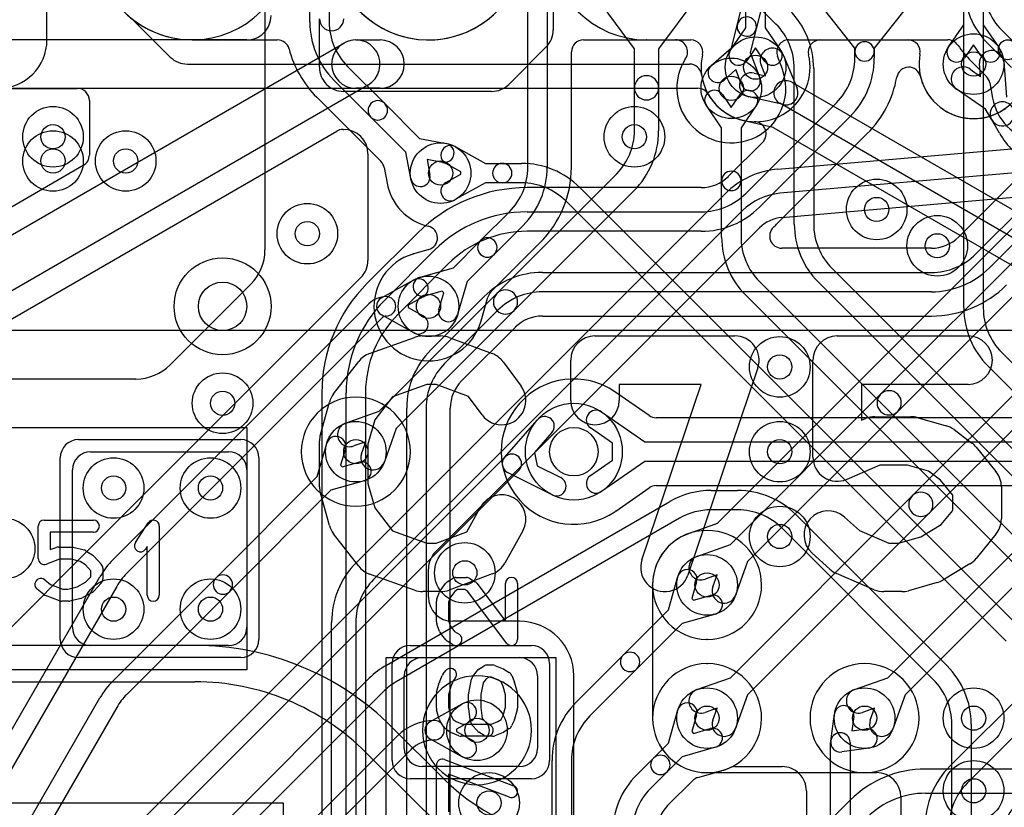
# Model space of a CAD drawing. Extents: x -0.9 to 20.9, y 0 to 28.
# Tile 13 of 44: x 3.4 to 7.4, y 12.5 to 15.8. Entities that reach past the tile are written whole.
import ezdxf

# ---------------------------------------------------------------- set-up
doc = ezdxf.new("R2010")
doc.units = 0
for name, color, linetype in [('1-2-via', 1, 'CONTINUOUS'), ('1-3-via', 1, 'CONTINUOUS'), ('2-3-via', 1, 'CONTINUOUS'), ('3-4-bvh', 1, 'CONTINUOUS'), ('4-5-via', 1, 'CONTINUOUS'), ('4-6-via', 1, 'CONTINUOUS'), ('5-6-via', 1, 'CONTINUOUS'), ('L1', 3, 'CONTINUOUS'), ('L2', 3, 'CONTINUOUS'), ('L3', 3, 'CONTINUOUS'), ('L4', 3, 'CONTINUOUS'), ('L5', 7, 'CONTINUOUS'), ('L6', 7, 'CONTINUOUS'), ('MetalMask-A', 176, 'CONTINUOUS'), ('PartsArea-A', 111, 'CONTINUOUS'), ('PartsArea-B', 111, 'CONTINUOUS'), ('PartsSilk-A', 221, 'CONTINUOUS'), ('Resist-A', 2, 'CONTINUOUS'), ('Silk-A', 140, 'CONTINUOUS')]:
    doc.layers.add(name, color=color, linetype=linetype)

msp = doc.modelspace()

# ---------------------------------------------------------------- linework, layer by layer
at = {"layer": '1-2-via'}
for centre in [(7.15, 14.85), (3.75, 13.85), (4.15, 13.85), (5.2, 13.5), (3.75, 13.35), (4.15, 13.35)]:
    msp.add_circle(centre, 0.05, dxfattribs=at)
at = {"layer": '1-3-via'}
for centre in [(4.75, 14), (6.2, 13.45), (6.2, 12.9), (6.85, 12.9), (5.25, 12.85)]:
    msp.add_circle(centre, 0.05, dxfattribs=at)
at = {"layer": '2-3-via'}
for centre in [(6.3, 15.5), (3.5, 15.3), (5.1, 15.15), (4.55, 14.9), (5.05, 14.6)]:
    msp.add_circle(centre, 0.05, dxfattribs=at)
at = {"layer": '3-4-bvh'}
for centre in [(4.2, 14.6), (5.65, 14)]:
    msp.add_circle(centre, 0.1, dxfattribs=at)
at = {"layer": '4-5-via'}
for centre in [(3.5, 15.2), (6.9, 15), (6.5, 14.35), (4.2, 14.2), (6.5, 13.65), (7.3, 12.9), (5.3, 12.55)]:
    msp.add_circle(centre, 0.05, dxfattribs=at)
at = {"layer": '4-6-via'}
for centre in [(7.3, 15.6), (6.4, 15.58717)]:
    msp.add_circle(centre, 0.05, dxfattribs=at)
at = {"layer": '5-6-via'}
for centre in [(5.9, 15.3), (3.8, 15.2), (6.5, 14), (5.25, 12.85), (7.3, 12.6)]:
    msp.add_circle(centre, 0.05, dxfattribs=at)
at = {"layer": 'L1'}
for p, q in [((3.475, 15.7), (3.475, 15.95003)), ((4.375, 15.95003), (4.375, 14.83284)), ((5.9, 15.66351), (5.70894, 15.92142)), ((6.19106, 15.92142), (6, 15.66351)), ((5.9, 15.50213), (5.9, 15.66351)), ((6, 15.66351), (6, 15.50213)), ((5.9, 15.32426), (5.9, 15.50213)), ((6, 15.50213), (6, 15.32426)), ((6.49167, 15.16623), (8.65177, 15.3552)), ((8.66049, 15.25558), (6.50039, 15.06661)), ((5.33257, 14.65329), (5.82678, 15.14748)), ((4.75251, 13.54288), (6.27469, 15.06504)), ((5.89749, 15.07677), (5.40329, 14.58257)), ((6.50912, 14.96695), (7.46648, 15.0507)), ((6.3454, 14.99433), (4.82322, 13.47217)), ((5.07929, 13.58676), (6.4156, 14.92307)), ((7.47345, 14.93565), (6.24952, 13.7117)), ((6.91628, 14.237), (7.54419, 14.86491)), ((7.6149, 14.7942), (6.987, 14.16628)), ((4.31642, 14.69142), (3.98358, 14.35858)), ((4.84634, 14.16706), (5.33257, 14.65329)), ((5.40329, 14.58257), (4.91706, 14.09634)), ((7.04714, 13.81786), (7.80591, 14.57663)), ((7.87662, 14.50592), (7.11786, 13.74714)), ((3.84216, 14.3), (3.225, 14.3)), ((6.29634, 13.61706), (6.91628, 14.237)), ((4.70803, 14.11775), (4.84634, 14.16706)), ((6.987, 14.16628), (6.36706, 13.54634)), ((4.91706, 14.09634), (4.86775, 13.95803)), ((4.79124, 14.04124), (4.74161, 14.02355)), ((4.77355, 13.99161), (4.79124, 14.04124)), ((3.655, 14), (4.225, 14)), ((7.20251, 12.70222), (8.51674, 14.01645)), ((8.58745, 13.94574), (7.27322, 12.63151)), ((3.58, 13.275), (3.58, 13.925)), ((4.3, 13.925), (4.3, 13.275)), ((6.29634, 13.06706), (7.04714, 13.81786)), ((7.11786, 13.74714), (6.36706, 12.99634)), ((6.23097, 13.69996), (6.12629, 13.66264)), ((6.94634, 13.06706), (7.55779, 13.67851)), ((6.15803, 13.56775), (6.29634, 13.61706)), ((7.62851, 13.60779), (7.01706, 12.99634)), ((6.36706, 13.54634), (6.31775, 13.40803)), ((5.05, 13.40004), (5.05, 13.51605)), ((6.24124, 13.49124), (6.19161, 13.47355)), ((6.22355, 13.44161), (6.24124, 13.49124)), ((5.97497, 13.44826), (5.97497, 12.9)), ((4.65, 11.87611), (4.65, 13.29539)), ((4.75, 13.29539), (4.75, 11.87611)), ((5.425, 13.30004), (5.15, 13.30004)), ((4.225, 13.2), (3.655, 13.2)), ((5.025, 13.15), (5.425, 13.15)), ((4.95, 12.775), (4.95, 13.075)), ((5.5, 13.075), (5.5, 12.775)), ((5.65004, 12.775), (5.65004, 13.075)), ((6.15803, 13.01775), (6.29634, 13.06706)), ((6.80803, 13.01775), (6.94634, 13.06706)), ((6.36706, 12.99634), (6.31775, 12.85803)), ((7.01706, 12.99634), (6.96775, 12.85803)), ((6.24124, 12.94124), (6.19161, 12.92355)), ((6.22355, 12.89161), (6.24124, 12.94124)), ((6.89124, 12.94124), (6.84161, 12.92355)), ((6.87355, 12.89161), (6.89124, 12.94124)), ((5.65, 12.22969), (5.65, 12.77031)), ((5.425, 12.7), (5.025, 12.7)), ((6.20001, 12.67496), (6.89996, 12.67496)), ((6.99996, 12.57496), (6.99996, 8.27426))]:
    msp.add_line(p, q, dxfattribs=at)
for centre in [(7.15, 14.85), (4.75, 14), (3.75, 13.85), (4.15, 13.85), (5.2, 13.5), (6.2, 13.45), (3.75, 13.35), (4.15, 13.35), (6.2, 12.9), (6.85, 12.9), (5.25, 12.85)]:
    msp.add_circle(centre, 0.125, dxfattribs=at)
for centre, radius, start, end in [((3.275, 15.7), 0.2, -90, 0), ((5.95, 15.50213), 0.05, 0, 180), ((5.95, 15.50213), 0.05, 180, 0), ((5.65, 15.32426), 0.25, -45, 0), ((5.65, 15.32426), 0.35, -45, 0), ((6.52218, 14.81756), 0.35, 95.00087, 135.00116), ((6.52218, 14.81756), 0.25, 95.0006, 135.00162), ((6.52217, 14.81756), 0.14996, 94.99241, 134.9946), ((6.45093, 14.88774), 0.04997, 134.12433, 135), ((4.175, 14.83284), 0.2, -45, 0), ((5.36793, 14.61793), 0.05, 135, -45), ((5.36793, 14.61793), 0.05, -45, 135), ((3.84216, 14.5), 0.2, -90, -45), ((6.95164, 14.20164), 0.05, 135, -45), ((6.95164, 14.20164), 0.05, -45, 135), ((4.72482, 14.07065), 0.05, 109.61991, -70.37884), ((3.655, 13.925), 0.075, 90, 180), ((4.225, 13.925), 0.075, 0, 90), ((4.82065, 13.97482), 0.05, 160.38009, -19.62116), ((7.0825, 13.7825), 0.05, -45, 135), ((7.0825, 13.7825), 0.05, 135, -45), ((6.21419, 13.74703), 0.04997, -70.37934, -45), ((6.19998, 13.45001), 0.22504, 109.2063, -179.99491), ((6.10951, 13.70971), 0.04997, -70.79274, -70.37934), ((5.15, 13.51605), 0.1, 135, 180), ((5, 13.29539), 0.35, 135, 180), ((6.17482, 13.52065), 0.05, 109.61991, -70.37884), ((5, 13.29539), 0.25, 135, 180), ((5.925, 13.44826), 0.04997, 0, 1.98402), ((6.27065, 13.42482), 0.05, 160.38009, -19.62116), ((5.15, 13.40004), 0.1, 180, -90), ((5.425, 13.075), 0.22504, 0, 90), ((3.655, 13.275), 0.075, 180, -90), ((4.225, 13.275), 0.075, -90, 0), ((5.025, 13.075), 0.075, 90, 180), ((5.425, 13.075), 0.075, 0, 90), ((6.17482, 12.97065), 0.05, 109.61991, -70.37884), ((6.82482, 12.97065), 0.05, 109.61991, -70.37884), ((6.20001, 12.9), 0.22504, 180, -90), ((6.27065, 12.87482), 0.05, 160.38009, -19.62116), ((6.92065, 12.87482), 0.05, 160.38009, -19.62116), ((5.025, 12.775), 0.075, 180, -90), ((5.425, 12.775), 0.075, -90, 0), ((5.69997, 12.77031), 0.04997, 179.02529, 180), ((5.425, 12.775), 0.22504, -0.97771, 0), ((7.45, 12.45473), 0.35, 135, 180), ((6.89996, 12.57496), 0.1, 0, 90), ((7.45, 12.45473), 0.25, 135, 180), ((7.75, 12.33041), 0.35, 135, 180)]:
    msp.add_arc(centre, radius, start, end, dxfattribs=at)
at = {"layer": 'L2'}
for p, q in [((4.56, 15.77426), (4.56, 17.87575)), ((4.64, 17.87575), (4.64, 15.77426)), ((5.46, 15.17426), (5.46, 16.85713)), ((5.54, 16.85713), (5.54, 15.17426)), ((6.3249, 15.76454), (6.35224, 15.87387)), ((6.42985, 15.85447), (6.40252, 15.74514)), ((6.30058, 15.66727), (6.3249, 15.76454)), ((6.40252, 15.74514), (6.3782, 15.64787)), ((7.41615, 15.74041), (7.46918, 15.68738)), ((4.075, 15.69996), (4.2, 15.69996)), ((4.202, 15.7), (4.426, 15.7)), ((5.69001, 15.7), (6.06952, 15.7)), ((6.53754, 15.7), (7.19391, 15.7)), ((5.64004, 15.17426), (5.64004, 15.65003)), ((6.21726, 15.5937), (6.30058, 15.66727)), ((6.3782, 15.64787), (6.4171, 15.54374)), ((7.41262, 15.63082), (7.35958, 15.68384)), ((6.51082, 15.57875), (6.49073, 15.63255)), ((7.28884, 15.6131), (7.35316, 15.54878)), ((7.45686, 15.58658), (7.41262, 15.63082)), ((4.71615, 15.59041), (4.86918, 15.43738)), ((6.31926, 15.57704), (6.27022, 15.53374)), ((6.34216, 15.51574), (6.31926, 15.57704)), ((4.81262, 15.38082), (4.65958, 15.53384)), ((7.36697, 15.52254), (7.37872, 15.45905)), ((4.58884, 15.4631), (4.85316, 15.19878)), ((4.86918, 15.43738), (5.01342, 15.29314)), ((4.95686, 15.23658), (4.81262, 15.38082)), ((5.01342, 15.29314), (5.12274, 15.27291)), ((4.97709, 15.12726), (4.95686, 15.23658)), ((5.10818, 15.19425), (5.04384, 15.20616)), ((5.04384, 15.20616), (5.05575, 15.14182)), ((4.86697, 15.17254), (4.87872, 15.10905)), ((5.26465, 14.87121), (5.38385, 14.99041)), ((5.44042, 14.93384), (5.32121, 14.81465)), ((5.1528, 14.75936), (5.26465, 14.87121)), ((5.30759, 14.65953), (5.51116, 14.8631)), ((5.05075, 14.83425), (4.99013, 14.81693)), ((5.32121, 14.81465), (5.20936, 14.7028)), ((5.01567, 14.72019), (5.1528, 14.75936)), ((5.20936, 14.7028), (5.17019, 14.56567)), ((5.10579, 14.66273), (5.03765, 14.64327)), ((5.09327, 14.58765), (5.11273, 14.65579)), ((5.11273, 14.65579), (5.10579, 14.66273)), ((5.26692, 14.54011), (5.29487, 14.63793))]:
    msp.add_line(p, q, dxfattribs=at)
for centre in [(6.3, 15.5), (3.5, 15.3), (5.1, 15.15), (4.55, 14.9), (7.15, 14.85), (5.05, 14.6), (4.75, 14), (3.75, 13.85), (4.15, 13.85), (3.3, 13.6), (5.2, 13.5), (6.2, 13.45), (3.75, 13.35), (4.15, 13.35), (6.2, 12.9), (6.85, 12.9), (5.25, 12.85)]:
    msp.add_circle(centre, 0.125, dxfattribs=at)
for centre, radius, start, end in [((4.075, 16.1), 0.40004, 86.60503, -90), ((7.6, 15.92426), 0.34, 180, -135), ((7.6, 15.92426), 0.26, 180, -135), ((4.9, 15.77426), 0.34, 180, -135), ((4.9, 15.77426), 0.26, 180, -135), ((6.36371, 15.75484), 0.04, -14.03277, 165.96376), ((6.36371, 15.75484), 0.04, 165.96723, -14.03501), ((4.202, 15.65003), 0.04997, 90, 92.29382), ((4.426, 15.65003), 0.04997, 14.68696, 90), ((5.69001, 15.65003), 0.04997, 90, 180), ((6.06952, 15.65003), 0.04997, -33.0604, 90), ((6.53754, 15.65003), 0.04997, 90, -159.52314), ((7.19391, 15.65003), 0.04997, 34.03669, 90), ((7.4409, 15.6591), 0.04, 45, -135), ((4.9, 15.77425), 0.44004, -165.31509, -135.00092), ((7.6, 15.92427), 0.44005, -145.96867, -134.99908), ((7.4409, 15.6591), 0.04, -135, 45), ((6.3, 15.5), 0.22504, 146.93771, 20.12276), ((7.6, 15.5), 0.22504, -169.51548, 33.06229), ((6.24374, 15.56372), 0.04, 131.45273, -48.55589), ((6.3792, 15.5309), 0.14005, 19.59163, 19.97856), ((6.55822, 15.59461), 0.04997, -160.41559, -159.87877), ((6.37963, 15.52974), 0.04, -159.51269, 20.48334), ((7.31783, 15.51345), 0.04997, 10.4802, 45), ((4.8409, 15.4091), 0.04, 45, -135), ((4.8409, 15.4091), 0.04, -135, 45), ((5.11546, 15.23358), 0.04, -100.48678, 79.51561), ((4.81783, 15.16345), 0.04997, 10.4802, 45), ((5.2, 15.17426), 0.26, -45, 0), ((5.2, 15.17426), 0.34, -45, 0), ((5.19999, 15.17426), 0.44005, -44.99908, 0), ((5.01642, 15.13454), 0.04, -169.51322, 10.48439), ((5.1, 15.15), 0.22504, -169.51548, -103.23964), ((5.03702, 14.8823), 0.04997, -74.05303, 76.76473), ((5.29293, 14.84293), 0.04, -45, 135), ((5.29293, 14.84293), 0.04, 135, -45), ((5.05, 14.6), 0.22504, 106.62072, -16.42733), ((4.97224, 14.86378), 0.04997, -74.45625, -73.36006), ((5.02666, 14.68172), 0.14005, 105.94764, 106.64282), ((5.05, 14.6), 0.22504, 105.52397, 105.9447), ((4.9764, 14.86498), 0.04997, -74.48141, -74.05303), ((5.02666, 14.68173), 0.04, 105.94736, -74.05924), ((5.34292, 14.6242), 0.04997, 135, 164.05303), ((5.13173, 14.57666), 0.04, 164.05264, -15.94077), ((5.31378, 14.52223), 0.04997, 163.3348, 163.57422), ((5.13173, 14.57671), 0.14006, -16.65849, -16.14206), ((5.31443, 14.52445), 0.04997, 163.47976, 164.53972), ((5.04998, 14.60001), 0.22506, -15.81846, -15.5282), ((5.31497, 14.52638), 0.04997, 164.05303, 164.47037), ((4.75, 14), 0.22504, 90, -90), ((4.75, 14), 0.22504, -90, 90), ((6.2, 13.45), 0.22504, -89.51115, -90.48885), ((6.19765, 13.175), 0.04997, 87.30423, 89.50697), ((6.20235, 13.175), 0.04997, 90.49303, 92.69577), ((6.2, 12.9), 0.22504, 90.48885, 89.51115), ((6.19765, 13.175), 0.04997, -89.50697, -87.30423), ((6.20235, 13.175), 0.04997, -92.69577, -90.49303), ((6.85, 12.9), 0.22504, 90, -90), ((6.85, 12.9), 0.22504, -90, 90), ((5.25, 12.85), 0.22504, 90, -90), ((5.25, 12.85), 0.22504, -90, 90)]:
    msp.add_arc(centre, radius, start, end, dxfattribs=at)
at = {"layer": 'L3'}
for p, q in [((7.26, 14.59328), (7.26, 16.37575)), ((7.34, 16.37575), (7.34, 14.59328)), ((5.56498, 15.9847), (5.56498, 15.74142)), ((6.48385, 15.76539), (6.42752, 15.82172)), ((4.59977, 15.58717), (4.59977, 15.78625)), ((4.3, 15.7), (3.09607, 15.7)), ((4.75, 15.7), (4.85, 15.7)), ((1.95, 14.09889), (4.7, 15.6866)), ((5.53569, 15.67071), (5.38145, 15.51647)), ((6.56, 14.93972), (6.56, 15.58154)), ((6.64, 15.58154), (6.64, 14.93972)), ((4.8, 15.5134), (2.05, 13.92568)), ((3.09607, 15.49996), (3.60003, 15.49996)), ((5.31074, 15.48718), (4.69977, 15.48717)), ((4.85, 15.5), (4.75, 15.5)), ((3.65, 15.44999), (3.65, 15.22475)), ((6.26293, 15.4745), (6.3, 15.4206)), ((6.3, 15.4206), (6.33707, 15.4745)), ((6.26, 15.33757), (6.19701, 15.42916)), ((6.40299, 15.42916), (6.34, 15.33757)), ((2.10003, 13.83905), (4.67101, 15.32344)), ((4.696, 15.33013), (4.7, 15.33013)), ((6.26, 15.11805), (6.26, 15.33757)), ((6.34, 15.33757), (6.34, 15.11805)), ((5.16073, 15.25925), (5.28535, 15.19)), ((4.8, 15.23013), (4.8, 14.78948)), ((3.62501, 15.18147), (1.90036, 14.18575)), ((5.1838, 15.15492), (5.12187, 15.18933)), ((5.28535, 15.19), (5.35449, 15.19)), ((5.35449, 15.19), (5.434, 15.19)), ((5.12187, 15.11067), (5.1838, 15.14508)), ((5.1838, 15.14508), (5.1838, 15.15492)), ((5.28535, 15.11), (5.16073, 15.04075)), ((5.35449, 15.11), (5.28535, 15.11)), ((5.434, 15.11), (5.35449, 15.11)), ((5.67442, 15.09042), (7.49048, 13.27434)), ((6.26, 14.88611), (6.26, 15.11805)), ((6.34, 15.11805), (6.34, 14.88611)), ((7.43392, 13.21778), (5.61785, 15.03385)), ((6.71615, 14.75587), (7.99042, 13.48162)), ((4.77071, 14.71877), (3.6771, 13.62516)), ((4.85558, 14.63496), (4.98927, 14.70925)), ((6.41614, 14.70228), (7.74042, 13.37802)), ((7.93385, 13.42505), (6.65958, 14.6993)), ((5.02813, 14.63933), (4.9662, 14.60492)), ((7.68385, 13.32145), (6.35957, 14.64571)), ((3.74784, 13.55442), (4.80404, 14.6106)), ((4.9662, 14.60492), (4.9662, 14.59508)), ((4.9662, 14.59508), (5.02813, 14.56067)), ((4.86061, 14.55403), (3.80441, 13.49785)), ((4.98927, 14.49075), (4.85558, 14.56504)), ((7.41615, 14.40943), (8.24049, 13.58511)), ((8.18392, 13.52854), (7.35958, 14.35286)), ((5.36394, 13.97629), (5.49926, 14.13145)), ((5.55956, 14.07887), (5.48767, 13.99644)), ((4.59064, 13.8972), (4.62981, 14.03433)), ((4.70673, 14.01235), (4.68727, 13.94421)), ((5.48767, 13.99644), (5.49833, 13.94216)), ((3.48283, 12.09533), (5.3658, 13.97828)), ((4.68727, 13.94421), (4.69421, 13.93727)), ((4.69421, 13.93727), (4.76235, 13.95673)), ((5.49833, 13.94216), (5.59589, 13.89289)), ((5.42236, 13.92172), (3.5394, 12.03876)), ((5.55983, 13.82149), (5.37606, 13.9143)), ((4.17294, 13.4795), (4.59064, 13.8972)), ((4.78433, 13.87981), (4.6472, 13.84064)), ((4.6472, 13.84064), (4.2295, 13.42294)), ((6.21657, 13.84), (6.32574, 13.84)), ((4.87615, 13.11871), (6.04657, 13.79445)), ((6.32574, 13.76), (6.21657, 13.76)), ((6.56616, 13.74042), (7.19042, 13.11616)), ((6.08657, 13.72517), (4.91615, 13.04943)), ((7.13385, 13.05959), (6.50959, 13.68385)), ((3.67534, 13.62339), (3.2313, 13.17935)), ((1.80555, 10.2134), (3.69381, 13.484)), ((3.74789, 13.05447), (4.17294, 13.4795)), ((6.04064, 13.3472), (6.07981, 13.48433)), ((6.15673, 13.46235), (6.13727, 13.39421)), ((3.76309, 13.444), (1.87483, 10.1734)), ((4.2295, 13.42294), (3.80446, 12.9979)), ((6.13727, 13.39421), (6.14421, 13.38727)), ((6.14421, 13.38727), (6.21235, 13.40673)), ((5.85378, 13.16034), (6.04064, 13.3472)), ((6.0972, 13.29064), (5.91034, 13.10378)), ((6.23433, 13.32981), (6.0972, 13.29064)), ((5.65958, 12.96616), (5.85378, 13.16034)), ((5.91034, 13.10378), (5.71615, 12.90959)), ((3.85958, 12.11853), (4.80573, 13.06468)), ((4.8623, 13.00811), (3.91615, 12.06196)), ((2.15555, 10.31961), (3.69386, 12.98405)), ((3.76314, 12.94405), (2.22483, 10.27961)), ((5.05558, 12.88496), (5.18927, 12.95925)), ((6.04064, 12.7972), (6.07981, 12.93433)), ((5.22813, 12.88933), (5.1662, 12.85492)), ((6.15673, 12.91235), (6.13727, 12.84421)), ((6.71039, 12.80561), (6.72623, 12.91751)), ((6.80545, 12.90629), (6.79707, 12.84707)), ((5.1662, 12.85492), (5.1662, 12.84508)), ((5.1662, 12.84508), (5.22813, 12.81067)), ((6.13727, 12.84421), (6.14421, 12.83727)), ((6.14421, 12.83727), (6.21235, 12.85673)), ((6.79707, 12.84707), (6.85629, 12.85545)), ((7.21, 12.35), (7.21, 12.87574)), ((7.29, 12.87574), (7.29, 12.35)), ((4.20958, 12.11493), (4.92077, 12.82612)), ((5.18927, 12.74075), (5.05558, 12.81504)), ((4.97734, 12.76955), (4.26615, 12.05836)), ((5.97878, 12.73534), (6.04064, 12.7972)), ((6.23433, 12.77981), (6.0972, 12.74064)), ((6.71, 11.31269), (6.71, 12.8)), ((6.86751, 12.77623), (6.75561, 12.76039)), ((6.79, 12.8), (6.79, 11.31269)), ((5.56, 11.21536), (5.56, 12.72574)), ((5.64, 12.72574), (5.64, 11.21536)), ((5.90958, 12.66616), (5.97878, 12.73534)), ((6.0972, 12.74064), (6.03534, 12.67878)), ((6.16205, 12.65513), (6.26, 12.68311)), ((6.31463, 12.69999), (6.50996, 12.7)), ((6.03534, 12.67878), (5.96615, 12.60959)), ((6.03689, 12.53885), (6.14045, 12.64241)), ((6.60996, 12.6), (6.60996, 11.754))]:
    msp.add_line(p, q, dxfattribs=at)
for centre, radius in [((6.3, 15.5), 0.125), ((3.5, 15.3), 0.125), ((5.1, 15.15), 0.125), ((4.55, 14.9), 0.125), ((4.2, 14.6), 0.2), ((5.05, 14.6), 0.125), ((5.65, 14), 0.2), ((4.75, 14), 0.125), ((3.3, 13.6), 0.125), ((6.2, 13.45), 0.125), ((6.2, 12.9), 0.125), ((6.85, 12.9), 0.125), ((5.25, 12.85), 0.125)]:
    msp.add_circle(centre, radius, dxfattribs=at)
for centre, radius, start, end in [((5.05, 16.1), 0.40004, -152.72843, -0.38385), ((6.3, 15.58154), 0.34, 0, 45), ((4.3, 15.8), 0.1, -90, 0.00025), ((4.65, 15.78717), 0.05, 180, 0), ((5.46498, 15.74142), 0.1, -45, 0), ((6.3, 15.58154), 0.26, 0, 45), ((4.75, 15.6), 0.1, 90, -90), ((4.75, 15.6), 0.1, -59.99927, 119.99995), ((4.85, 15.6), 0.1, -90, 90), ((4.69977, 15.58717), 0.1, 180, -89.99924), ((3.60003, 15.44999), 0.04997, 0, 90), ((5.31074, 15.58718), 0.1, -90, -45), ((6.22997, 15.45183), 0.04, 34.52032, -145.48312), ((6.37003, 15.45183), 0.04, -34.52032, 145.48312), ((4.696, 15.28016), 0.04998, 90, 120.00226), ((4.7, 15.23013), 0.1, 0, 90), ((5.1413, 15.22429), 0.04, 60.93566, -119.06043), ((3.60003, 15.22475), 0.04997, -60.00767, 0), ((5.35449, 15.15), 0.04, 90, -90), ((5.35449, 15.15), 0.04, -90, 90), ((5.434, 14.85), 0.34, 45, 90), ((6.3, 15.11805), 0.04, 0, 180), ((5.1413, 15.07571), 0.04, 119.06434, -60.93957), ((5.434, 14.85), 0.26, 45, 90), ((6.3, 15.11805), 0.04, 180, 0), ((6.9, 14.93972), 0.34, 180, -135), ((6.9, 14.93972), 0.26, 180, -135), ((6.59997, 14.88611), 0.33997, 180, -135), ((6.59997, 14.88611), 0.25997, 180, -135), ((4.7, 14.78948), 0.1, -45, 0), ((5.0087, 14.67429), 0.04, -60.93566, 119.06043), ((4.87501, 14.53963), 0.10037, 90, 135), ((4.87501, 14.6), 0.04, 119.06434, -119.06434), ((4.87501, 14.6), 0.04, -90, 90), ((7.6, 14.59328), 0.34, 180, -135), ((7.6, 14.59328), 0.26, 180, -135), ((4.87501, 14.53963), 0.02037, 90, 135), ((5.0087, 14.52571), 0.04, -119.06434, 60.93957), ((5.52941, 14.10516), 0.04, -41.08756, 138.90728), ((4.66827, 14.02334), 0.04, -15.94736, 164.05924), ((5.39408, 13.95), 0.04, -45, 135), ((4.77334, 13.91827), 0.04, -74.05264, 105.94076), ((5.39409, 13.95), 0.04, 138.91243, -116.79569), ((5.57786, 13.85719), 0.04, -116.79569, 63.2047), ((6.21657, 13.5), 0.34, 90, 119.99989), ((6.32574, 13.5), 0.34, 45, 90), ((6.21657, 13.5), 0.26, 90, 119.99963), ((6.32574, 13.5), 0.26, 45, 90), ((3.64001, 13.65872), 0.04997, -45, -44.12433), ((3.98829, 13.31401), 0.44006, 135.09022, 135.22924), ((3.64177, 13.66049), 0.04997, -45.76217, -45), ((3.98826, 13.314), 0.34, 135, 150.00011), ((3.98826, 13.314), 0.26, 135, 150.00037), ((6.11827, 13.47334), 0.04, -15.94736, 164.05924), ((4.20122, 13.45122), 0.04, 135, -45), ((4.20122, 13.45122), 0.04, -45, 135), ((6.22334, 13.36827), 0.04, -74.05264, 105.94076), ((5.88206, 13.13206), 0.04, -45, 135), ((5.88206, 13.13206), 0.04, 135, -45), ((5.04615, 12.82426), 0.34, 119.99989, 135), ((6.95, 12.87574), 0.34, 0, 45), ((3.98831, 12.81405), 0.34, 135, 150.00011), ((5.04615, 12.82426), 0.26, 119.99977, 135), ((6.95, 12.87574), 0.26, 0, 45), ((3.98831, 12.81405), 0.26, 135, 150.00037), ((5.9, 12.72574), 0.34, 135, 180), ((5.2087, 12.92429), 0.04, -60.93566, 119.06043), ((6.11827, 12.92334), 0.04, -15.94736, 164.05924), ((6.76584, 12.9119), 0.04, -8.06124, 171.94303), ((5.075, 12.67189), 0.21811, 89.99737, 135), ((5.07501, 12.85), 0.04, 119.06434, -119.06434), ((5.07501, 12.85), 0.04, -90, 89.99678), ((5.9, 12.72574), 0.26, 135, 180), ((6.22334, 12.81827), 0.04, -74.05264, 105.94076), ((6.8619, 12.81584), 0.04, -81.93876, 98.05697), ((5.075, 12.67189), 0.13811, 89.99585, 135), ((5.2087, 12.77571), 0.04, -119.06434, 60.93957), ((6.75, 12.8), 0.04001, 171.93876, -81.93876), ((6.75, 12.8), 0.04, 0, 180), ((6.00706, 12.70706), 0.04, 135, -45), ((6.00706, 12.70706), 0.04, -45, 135), ((6.27373, 12.63506), 0.04997, 105.5548, 105.94697), ((6.2, 12.9), 0.22504, -74.44945, -65.36641), ((6.31463, 12.65002), 0.04997, 90, 114.63659), ((6.50996, 12.6), 0.1, 0, 90.00194), ((6.15, 12.42574), 0.34, 135, 180), ((6.17578, 12.60708), 0.04997, 105.94697, 135), ((6.15, 12.42574), 0.26, 135, 180), ((6.15, 12.42575), 0.15996, 135.00253, -179.99642)]:
    msp.add_arc(centre, radius, start, end, dxfattribs=at)
at = {"layer": 'L4'}
for p, q in [((6.36, 15.7496), (6.36, 16.07905)), ((6.44, 16.07905), (6.44, 15.7496)), ((7.26, 15.76243), (7.26, 16.06077)), ((7.34, 16.06077), (7.34, 15.76243)), ((6.81, 15.66615), (6.6144, 15.91428)), ((7.0856, 15.91428), (6.89, 15.66615)), ((3.82991, 15.78334), (3.984, 15.62925)), ((6.29701, 15.65801), (6.36, 15.7496)), ((6.44, 15.7496), (6.50299, 15.65801)), ((7.19701, 15.67084), (7.26, 15.76243)), ((7.34, 15.76243), (7.40299, 15.67084)), ((6.4, 15.66657), (6.36293, 15.61267)), ((6.43707, 15.61267), (6.4, 15.66657)), ((6.81, 15.65213), (6.81, 15.66615)), ((6.81, 15.62426), (6.81, 15.65213)), ((6.89, 15.66615), (6.89, 15.65213)), ((6.89, 15.65213), (6.89, 15.62426)), ((7.3, 15.6794), (7.26293, 15.6255)), ((7.33707, 15.6255), (7.3, 15.6794)), ((4.05471, 15.59996), (6.12751, 15.59996)), ((7.30959, 14.81615), (8.08385, 15.59041)), ((8.14042, 15.53384), (7.36616, 14.75958)), ((7.8666, 15.51466), (7.23884, 14.8869)), ((6.35959, 15.06615), (6.73385, 15.44041)), ((6.79042, 15.38384), (6.41616, 15.00958)), ((6.4869, 14.93884), (6.86116, 15.3131)), ((6.42885, 15.27691), (6.28884, 15.1369)), ((6.17573, 15.09004), (5.45711, 15.09004)), ((5.45711, 14.99), (6.17574, 14.99)), ((5.00452, 14.90258), (4.79742, 14.69547)), ((6.17574, 14.91), (5.45711, 14.91)), ((7.12574, 14.84004), (6.50818, 14.84004)), ((4.86816, 14.62472), (5.07526, 14.83184)), ((5.13183, 14.77527), (4.92473, 14.56815)), ((5.52023, 14.74), (7.12574, 14.74)), ((5.05958, 14.42019), (5.27981, 14.64042)), ((7.12574, 14.66), (5.52023, 14.66)), ((5.33638, 14.58385), (5.11615, 14.36362)), ((5.52024, 14.55996), (7.12575, 14.55996)), ((5.1869, 14.29287), (5.40713, 14.5131)), ((4.60995, 14.24288), (4.60995, 9.85712)), ((4.70999, 9.85712), (4.70999, 14.24288)), ((4.78999, 14.24288), (4.78999, 9.85712)), ((5.96108, 14.149), (5.82324, 14.24498)), ((4.96, 9.8778), (4.96, 14.17977)), ((5.04, 14.17977), (5.04, 9.8778)), ((5.14004, 9.87781), (5.14004, 14.17979)), ((5.76429, 14.16413), (5.94255, 14.04)), ((10.07573, 14.14004), (5.98963, 14.14004)), ((5.80988, 14.03489), (5.71857, 14.09847)), ((5.80988, 13.96511), (5.80988, 14.03489)), ((5.94255, 14.04), (8.00286, 14.04)), ((5.71857, 13.90153), (5.80988, 13.96511)), ((5.94255, 13.96), (5.76429, 13.83587)), ((8.00286, 13.96), (5.94255, 13.96)), ((5.98963, 13.85996), (10.07574, 13.85996)), ((5.82324, 13.75502), (5.96108, 13.851)), ((9.24798, 12.69004), (7.10201, 12.69004)), ((6.79085, 12.56116), (6.68884, 12.45915)), ((7.10201, 12.59), (9.24799, 12.59))]:
    msp.add_line(p, q, dxfattribs=at)
for centre, radius in [((6.4, 15.58717), 0.125), ((7.3, 15.6), 0.125), ((3.5, 15.2), 0.125), ((6.9, 15), 0.125), ((4.2, 14.6), 0.2), ((6.5, 14.35), 0.125), ((4.2, 14.2), 0.125), ((5.65, 14), 0.2), ((6.5, 13.65), 0.125), ((7.3, 12.9), 0.125), ((5.3, 12.55), 0.125)]:
    msp.add_circle(centre, radius, dxfattribs=at)
for centre, radius, start, end in [((6.85, 15.65213), 0.04, 0, 180), ((6.32997, 15.63534), 0.04, 145.47967, -34.51688), ((6.47003, 15.63534), 0.04, -145.47967, 34.51688), ((6.85, 15.65213), 0.04, 180, 0), ((7.22997, 15.64817), 0.04, 145.47967, -34.51688), ((7.37003, 15.64817), 0.04, -145.47967, 34.51688), ((4.05471, 15.69996), 0.1, -135, -90), ((6.55, 15.62426), 0.26, -45, 0), ((6.55, 15.62426), 0.34, -45, 0), ((6.12751, 15.54999), 0.04997, 7.77498, 90), ((7.03223, 15.5373), 0.04997, 13.17683, 169.77617), ((6.39999, 15.58718), 0.22504, -172.22853, -91.34696), ((6.54999, 15.62425), 0.44005, -44.99816, -10.22053), ((7.29999, 15.60001), 0.22504, -166.81779, -10.47905), ((6.39352, 15.31224), 0.04997, -45, 88.64699), ((6.17572, 15.25), 0.15996, -89.99642, -45.36726), ((6.25351, 15.17223), 0.04997, -46.19197, -45), ((5.4571, 14.45), 0.64004, 89.99911, 135), ((6.17574, 15.25), 0.26, -90, -45), ((6.17574, 15.25), 0.34, -90, -45), ((5.4571, 14.45), 0.54, 89.99894, 135), ((6.50818, 14.89001), 0.04997, 132.72106, -90), ((6.17574, 15.25), 0.44005, -47.27839, -45), ((5.4571, 14.45), 0.46, 89.99875, 135), ((7.12573, 15), 0.15996, -89.99642, -44.99747), ((7.12574, 15), 0.26, -90, -45), ((7.12574, 15), 0.34, -90, -45), ((5.52023, 14.4), 0.34, 90, 135), ((5.24999, 14.24288), 0.64004, 134.99873, 180), ((7.12575, 15.00001), 0.44005, -90, -45.11969), ((5.52023, 14.4), 0.26, 90, 135), ((5.24999, 14.24288), 0.54, 134.99925, 180), ((5.24999, 14.24288), 0.46, 134.99912, 180), ((5.52025, 14.4), 0.15996, 90.00358, 134.63274), ((5.44246, 14.47777), 0.04997, 133.80803, 135), ((5.3, 14.17977), 0.34, 135, 180), ((5.3, 14.17977), 0.26, 135, 180), ((5.3, 14.17975), 0.15996, 135.36726, 179.98567), ((5.22223, 14.25754), 0.04997, 135, 136.19197), ((5.65, 14), 0.30004, 55.6214, -55.6214), ((5.84764, 14.28887), 0.04997, -124.38333, -123.98585), ((5.74062, 14.13185), 0.14006, 54.75194, 55.61894), ((5.85052, 14.28687), 0.04997, -125.57633, -124.86051), ((5.85113, 14.28644), 0.04997, -125.71629, -123.92859), ((5.74143, 14.1313), 0.04, 55.14995, -124.85066), ((5.98963, 14.19001), 0.04997, -124.84454, -90), ((5.74143, 13.8687), 0.04, 124.85005, -55.14934), ((5.98963, 13.80999), 0.04997, 90, 124.84454), ((5.84764, 13.71113), 0.04997, 123.98585, 124.38333), ((5.74062, 13.86816), 0.14007, -55.62125, -54.75095), ((5.64682, 13.99776), 0.30005, -54.40616, -54.28851), ((5.85113, 13.71356), 0.04997, 123.92859, 125.71629), ((7.10201, 12.24999), 0.44005, 90, 134.99908), ((7.10201, 12.25), 0.34, 90, 135)]:
    msp.add_arc(centre, radius, start, end, dxfattribs=at)
at = {"layer": 'L5'}
for p, q in [((5.95141, 15.69996), (6.13226, 15.69996)), ((6.66774, 15.69996), (7.02957, 15.69996))]:
    msp.add_line(p, q, dxfattribs=at)
for centre in [(6.4, 15.58717), (7.3, 15.6), (5.9, 15.3), (3.5, 15.2), (3.8, 15.2), (6.9, 15), (6.5, 14.35), (4.2, 14.2), (6.5, 14), (6.5, 13.65), (7.3, 12.9), (5.25, 12.85), (7.3, 12.6), (5.3, 12.55)]:
    msp.add_circle(centre, 0.125, dxfattribs=at)
for centre, radius, start, end in [((4.075, 16.1), 0.40004, 90, -90), ((4.075, 16.1), 0.40004, -90, 90), ((5.05, 16.1), 0.40004, 0.38242, -0.43111), ((5.95002, 16.1), 0.40006, -179.56891, -90.00286), ((5.95141, 15.64999), 0.04997, 90, 91.61693), ((6.13226, 15.64999), 0.04997, -13.19916, 90), ((6.66774, 15.64999), 0.04997, 90, -166.80084), ((7.02957, 15.64999), 0.04997, -10.46893, 90), ((6.4, 15.58717), 0.22504, 166.79432, 13.20568), ((7.3, 15.6), 0.22504, 169.52596, 10.47405)]:
    msp.add_arc(centre, radius, start, end, dxfattribs=at)
at = {"layer": 'L6'}
for p, q in [((6.51547, 15.63504), (6.57119, 15.50066)), ((7.4246, 15.61007), (7.43642, 15.4637)), ((6.44166, 15.55195), (6.42309, 15.59674)), ((7.2858, 15.57942), (7.32916, 15.54948)), ((7.32916, 15.54948), (7.32492, 15.60201)), ((6.39441, 15.5628), (6.44166, 15.55195)), ((1.14888, 15.5), (6.16162, 15.5)), ((6.55, 15.52481), (11.925, 12.42155)), ((7.34982, 15.4137), (7.22898, 15.49714)), ((6.51381, 15.43278), (6.37203, 15.46534)), ((11.875, 12.33495), (6.5, 15.43821)), ((7.3754, 15.3694), (7.34982, 15.4137)), ((6.3528, 15.36713), (6.46079, 15.3423)), ((7.40661, 15.31535), (7.3754, 15.3694)), ((6.47601, 15.33657), (11.82447, 12.2486)), ((4.08578, 13.20004), (2.2, 13.20004)), ((2.2, 13.05), (4.08579, 13.05)), ((5.11319, 12.64899), (4.89899, 12.86319)), ((4.79289, 12.75711), (5.00711, 12.54289))]:
    msp.add_line(p, q, dxfattribs=at)
for centre in [(6.4, 15.58717), (7.3, 15.6), (5.9, 15.3), (3.8, 15.2), (6.5, 14), (5.25, 12.85), (7.3, 12.6)]:
    msp.add_circle(centre, 0.125, dxfattribs=at)
for centre, radius, start, end in [((6.46928, 15.61589), 0.05, 22.5185, -157.4789), ((7.37476, 15.60604), 0.05, 4.62281, -175.38172), ((7.25739, 15.53828), 0.05, 55.37225, -124.62387), ((6.38322, 15.51407), 0.05, 77.06723, -102.9338), ((6.525, 15.48151), 0.05, 59.99927, -120.00002), ((6.16162, 15.45003), 0.04997, 29.91555, 90), ((6.525, 15.48151), 0.05, -102.93277, 22.5185), ((6.4, 15.58718), 0.22505, -150.08681, -102.26012), ((7.4187, 15.3944), 0.05, 30.00073, -149.99665), ((7.4187, 15.3944), 0.05, -149.99927, 29.99933), ((6.3416, 15.31843), 0.04997, 77.04835, 77.74107), ((6.45102, 15.29329), 0.04998, 59.99774, 78.72604), ((7.70971, 15.49036), 0.35, -149.99785, -119.99991), ((4.08578, 12.05), 1.15004, 44.99948, 90), ((4.08579, 12.05), 1, 45.00041, 90), ((5.71421, 13.25), 0.84996, -135.00048, -90), ((5.71422, 13.25), 1, -135, -90.00057)]:
    msp.add_arc(centre, radius, start, end, dxfattribs=at)
at = {"layer": 'MetalMask-A'}
for p, q in [((3.655, 14), (4.225, 14)), ((3.58, 13.275), (3.58, 13.925)), ((4.3, 13.925), (4.3, 13.275)), ((4.225, 13.2), (3.655, 13.2)), ((5.025, 13.15), (5.425, 13.15)), ((4.95, 12.775), (4.95, 13.075)), ((5.5, 13.075), (5.5, 12.775)), ((5.425, 12.7), (5.025, 12.7))]:
    msp.add_line(p, q, dxfattribs=at)
for centre, start, end in [((3.655, 13.925), 90, 180), ((4.225, 13.925), 0, 90), ((3.655, 13.275), 180, -90), ((4.225, 13.275), -90, 0), ((5.025, 13.075), 90, 180), ((5.425, 13.075), 0, 90), ((5.025, 12.775), 180, -90), ((5.425, 12.775), -90, 0)]:
    msp.add_arc(centre, 0.075, start, end, dxfattribs=at)
at = {"layer": 'PartsArea-A'}
for p, q in [((20, 14.5), (0, 14.5)), ((2.3, 14.1), (4.3, 14.1)), ((4.3, 14.1), (4.3, 13.1)), ((4.875, 11.85), (4.875, 13.15)), ((4.875, 13.15), (5.575, 13.15)), ((5.575, 13.15), (5.575, 11.85)), ((4.3, 13.1), (2.3, 13.1)), ((3.15, 12.55), (4.45, 12.55)), ((4.45, 12.55), (4.45, 11.85))]:
    msp.add_line(p, q, dxfattribs=at)
at = {"layer": 'PartsArea-B'}
msp.add_line((20, 14.5), (0, 14.5), dxfattribs=at)
at = {"layer": 'PartsSilk-A'}
for p, q in [((3.46389, 13.71759), (3.66667, 13.71759)), ((3.84013, 13.6247), (3.89291, 13.70618)), ((3.43889, 13.55926), (3.43889, 13.69259)), ((3.66667, 13.66759), (3.48889, 13.66759)), ((3.48889, 13.66759), (3.48889, 13.59554)), ((3.93889, 13.69259), (3.93889, 13.40741)), ((3.48889, 13.59554), (3.51332, 13.60484)), ((3.52222, 13.60648), (3.57778, 13.60648)), ((3.58384, 13.60573), (3.62828, 13.59462)), ((3.63609, 13.59117), (3.66387, 13.57265)), ((3.88889, 13.60801), (3.88209, 13.59752)), ((3.88889, 13.40741), (3.88889, 13.60801)), ((3.52682, 13.55648), (3.47279, 13.5359)), ((3.5747, 13.55648), (3.52682, 13.55648)), ((3.61196, 13.54717), (3.5747, 13.55648)), ((3.63362, 13.53273), (3.61196, 13.54717)), ((3.66843, 13.56875), (3.69899, 13.53542)), ((3.65556, 13.50879), (3.63362, 13.53273)), ((3.65556, 13.4838), (3.65556, 13.50879)), ((3.70556, 13.51852), (3.70556, 13.47407)), ((3.46562, 13.47137), (3.49034, 13.4516)), ((3.59928, 13.44203), (3.63446, 13.46079)), ((3.63446, 13.46079), (3.65556, 13.4838)), ((3.69899, 13.45717), (3.66843, 13.42384)), ((5.0983, 13.42581), (5.12052, 13.45637)), ((5.12749, 13.46287), (5.14971, 13.47676)), ((5.16296, 13.48056), (5.20741, 13.48056)), ((5.22066, 13.47676), (5.24288, 13.46287)), ((5.24961, 13.4567), (5.36759, 13.29983)), ((5.36759, 13.29983), (5.36759, 13.45556)), ((5.41759, 13.45556), (5.41759, 13.225)), ((3.46216, 13.41011), (3.43438, 13.43233)), ((3.49034, 13.4516), (3.54071, 13.43241)), ((3.54071, 13.43241), (3.56081, 13.43241)), ((3.56081, 13.43241), (3.59928, 13.44203)), ((3.66176, 13.41868), (3.62009, 13.39646)), ((5.0842, 13.39261), (5.09531, 13.42039)), ((5.15811, 13.42304), (5.14057, 13.39893)), ((5.17013, 13.43056), (5.15811, 13.42304)), ((5.20024, 13.43056), (5.17013, 13.43056)), ((5.21244, 13.42293), (5.20024, 13.43056)), ((5.37261, 13.20997), (5.21244, 13.42293)), ((3.52721, 13.38405), (3.46888, 13.40627)), ((3.56389, 13.38241), (3.53611, 13.38241)), ((3.61439, 13.39427), (3.56995, 13.38316)), ((5.08241, 13.29722), (5.08241, 13.38333)), ((5.14057, 13.39893), (5.13241, 13.37852)), ((5.13241, 13.37852), (5.13241, 13.30162)), ((5.13241, 13.30162), (5.14061, 13.27908)), ((5.09503, 13.25813), (5.08392, 13.28868)), ((5.12122, 13.22327), (5.099, 13.25105)), ((5.14061, 13.27908), (5.1576, 13.25783)), ((5.1576, 13.25783), (5.17621, 13.2462)), ((5.14971, 13.2038), (5.12749, 13.21769)), ((5.11011, 13.08229), (5.12122, 13.09618)), ((5.23176, 13.07044), (5.25028, 13.09544)), ((5.25713, 13.10176), (5.27935, 13.11564)), ((5.29259, 13.11944), (5.31481, 13.11944)), ((5.32442, 13.11752), (5.35776, 13.10364)), ((5.3614, 13.10176), (5.38362, 13.08787)), ((5.09531, 13.04817), (5.10642, 13.07595)), ((5.15147, 13.05395), (5.14221, 13.03079)), ((5.16026, 13.06494), (5.15147, 13.05395)), ((5.21623, 13.0049), (5.22734, 13.06046)), ((5.28764, 13.06187), (5.27527, 13.04517)), ((5.29976, 13.06944), (5.28764, 13.06187)), ((5.30981, 13.06944), (5.29976, 13.06944)), ((5.33664, 13.05827), (5.30981, 13.06944)), ((5.35019, 13.0498), (5.33664, 13.05827)), ((5.35779, 13.03079), (5.35019, 13.0498)), ((5.39358, 13.07595), (5.40469, 13.04817)), ((5.08337, 13.00687), (5.09448, 13.04576)), ((5.14221, 13.03079), (5.13241, 12.9965)), ((5.27527, 13.04517), (5.26574, 12.99752)), ((5.36759, 12.9965), (5.35779, 13.03079)), ((5.40552, 13.04576), (5.41663, 13.00687)), ((5.08241, 12.94167), (5.08241, 13)), ((5.13241, 12.9965), (5.13241, 12.94517)), ((5.21574, 12.94167), (5.21574, 13)), ((5.26574, 12.99752), (5.26574, 12.94342)), ((5.36759, 12.94517), (5.36759, 12.9965)), ((5.41759, 13), (5.41759, 12.94167)), ((5.09448, 12.89591), (5.08337, 12.9348)), ((5.13241, 12.94517), (5.14167, 12.91275)), ((5.22339, 12.88541), (5.21598, 12.93819)), ((5.26574, 12.94342), (5.27186, 12.89985)), ((5.35792, 12.91133), (5.36759, 12.94517)), ((5.41663, 12.9348), (5.40552, 12.89591)), ((5.11182, 12.86504), (5.09701, 12.89004)), ((5.14167, 12.91275), (5.15231, 12.8948)), ((5.15231, 12.8948), (5.16435, 12.88577)), ((5.16435, 12.88577), (5.19019, 12.875)), ((5.27186, 12.89985), (5.28667, 12.88318)), ((5.30981, 12.875), (5.33664, 12.88618)), ((5.33664, 12.88618), (5.35063, 12.89492)), ((5.35063, 12.89492), (5.35792, 12.91133)), ((5.40433, 12.89263), (5.39322, 12.86763)), ((5.13685, 12.84389), (5.11833, 12.85778)), ((5.19019, 12.875), (5.30981, 12.875)), ((5.25168, 12.84728), (5.22946, 12.87228)), ((5.28667, 12.88318), (5.30584, 12.8712)), ((5.38362, 12.85658), (5.3614, 12.84269)), ((5.17558, 12.82692), (5.14224, 12.84081)), ((5.31481, 12.825), (5.18519, 12.825)), ((5.27934, 12.8288), (5.25712, 12.84269)), ((5.35776, 12.84081), (5.32442, 12.82692)), ((5.11629, 12.72893), (5.40147, 12.62059)), ((5.08241, 12.48889), (5.08241, 12.70556)), ((5.38371, 12.57385), (5.13241, 12.66932)), ((5.13241, 12.66932), (5.13241, 12.51389))]:
    msp.add_line(p, q, dxfattribs=at)
for centre, start, end in [((3.46389, 13.69259), 90, 180), ((3.66667, 13.69259), -90, 90), ((3.91389, 13.69259), 0, 147.06619), ((3.86111, 13.61111), 147.06646, -32.93381), ((3.52222, 13.58148), 90, 110.85364), ((3.57778, 13.58148), 75.96932, 90), ((3.62222, 13.57037), 56.30358, 75.96376), ((3.46389, 13.55926), 180, -69.1435), ((3.65, 13.55185), 42.5203, 56.30993), ((3.68056, 13.51852), 0, 42.51745), ((3.45, 13.45185), 51.33303, -128.65478), ((3.68056, 13.47407), -42.5203, 0), ((5.14074, 13.44167), 122.00538, 143.97932), ((5.16296, 13.45556), 90, 122.01002), ((5.20741, 13.45556), 57.99462, 90), ((5.22963, 13.44167), 36.9524, 57.98998), ((5.39259, 13.45556), 0, 180), ((3.65, 13.44074), -61.9383, -42.51745), ((5.11852, 13.41111), 143.98274, 158.20215), ((3.47778, 13.42963), -128.66697, -110.85364), ((3.53611, 13.40741), -110.8565, -90), ((3.56389, 13.40741), -90, -75.96376), ((3.60833, 13.41852), -75.96932, -61.9318), ((3.91389, 13.40741), 180, 0), ((5.10741, 13.38333), 158.2071, 180), ((5.10741, 13.29722), 180, -160.01539), ((5.11852, 13.26667), -160.02081, -141.34522), ((5.14074, 13.23889), -141.33303, -122.01002), ((5.16296, 13.225), -122.00538, 57.98998), ((5.39259, 13.225), -143.0476, 0), ((5.14074, 13.08056), -38.66697, 141.34522), ((5.27037, 13.08056), 121.98594, 143.47387), ((5.29259, 13.09444), 90, 121.98594), ((5.31481, 13.09444), 67.39424, 90), ((5.34815, 13.08056), 57.99462, 67.39424), ((5.37037, 13.06667), 21.7929, 57.99462), ((5.11852, 13.03889), 158.2071, 164.05146), ((5.12963, 13.06667), 141.33303, 158.2071), ((5.25185, 13.05556), 143.47387, 168.69456), ((5.38148, 13.03889), 15.94854, 21.7929), ((5.10741, 13), 164.05146, 180), ((5.39259, 13), 0, 15.94854), ((5.24074, 13), 168.69456, 180), ((5.10741, 12.94167), 180, -164.05146), ((5.24074, 12.94167), 180, -171.99953), ((5.39259, 12.94167), -15.94854, 0), ((5.11852, 12.90278), -164.05146, -149.36248), ((5.24815, 12.88889), -171.99953, -138.37217), ((5.38148, 12.90278), -23.95086, -15.94854), ((5.13333, 12.87778), -149.36248, -126.8699), ((5.15185, 12.86389), -126.8699, -112.60576), ((5.27037, 12.86389), -138.37217, -122.00538), ((5.29259, 12.85), -122.00538, 57.98998), ((5.37037, 12.87778), -57.99462, -23.95086), ((5.18519, 12.85), -112.60576, -90), ((5.31481, 12.85), -90, -67.39424), ((5.34815, 12.86389), -67.39424, -57.99462), ((5.10741, 12.70556), 69.19449, 180), ((5.39259, 12.59722), -110.80551, 69.19819)]:
    msp.add_arc(centre, 0.025, start, end, dxfattribs=at)
at = {"layer": 'Resist-A'}
for p, q in [((3.605, 14.05), (4.275, 14.05)), ((3.53, 13.225), (3.53, 13.975)), ((4.35, 13.975), (4.35, 13.225)), ((4.975, 13.2), (5.475, 13.2)), ((4.275, 13.15), (3.605, 13.15)), ((4.9, 12.725), (4.9, 13.125)), ((5.55, 13.125), (5.55, 12.725)), ((5.475, 12.65), (4.975, 12.65))]:
    msp.add_line(p, q, dxfattribs=at)
for centre, start, end in [((3.605, 13.975), 90, 180), ((4.275, 13.975), 0, 90), ((3.605, 13.225), 180, -90), ((4.275, 13.225), -90, 0), ((4.975, 13.125), 90, 180), ((5.475, 13.125), 0, 90), ((4.975, 12.725), 180, -90), ((5.475, 12.725), -90, 0)]:
    msp.add_arc(centre, 0.075, start, end, dxfattribs=at)
at = {"layer": 'Silk-A'}
for p, q in [((4.80687, 14.4052), (4.99206, 14.47187)), ((5.02593, 14.47778), (5.1, 14.47778)), ((5.13511, 14.47141), (5.31289, 14.40474)), ((5.73704, 14.47778), (6.31481, 14.47778)), ((6.73704, 14.47778), (7.27778, 14.47778)), ((4.6581, 14.23917), (4.7618, 14.3725)), ((5.35814, 14.37063), (5.43221, 14.27063)), ((5.63704, 14.21111), (5.63704, 14.37778)), ((6.63704, 13.97778), (6.63704, 14.37778)), ((6.40955, 14.34579), (6.12067, 13.49023)), ((5.04338, 14.27778), (4.90188, 14.22684)), ((5.08187, 14.27778), (5.04338, 14.27778)), ((5.21501, 14.22785), (5.08187, 14.27778)), ((6.1755, 14.27778), (5.83704, 14.27778)), ((5.83704, 14.27778), (5.83704, 14.21111)), ((5.93119, 13.55421), (6.1755, 14.27778)), ((7.27778, 14.27778), (6.83704, 14.27778)), ((6.83704, 14.27778), (6.83704, 14.12943)), ((4.90188, 14.22684), (4.8281, 14.13198)), ((5.27149, 14.15159), (5.21501, 14.22785)), ((4.60365, 14.07121), (4.64069, 14.20455)), ((6.89259, 14.14444), (7.04074, 14.14444)), ((4.8281, 14.13198), (4.8, 14.03081)), ((6.83704, 14.12943), (6.8532, 14.13636)), ((7.06781, 14.14071), (7.18633, 14.10738)), ((7.21926, 14.09111), (7.29333, 14.03556)), ((4.6, 13.85556), (4.6, 14.04444)), ((4.8, 14.03081), (4.8, 13.86919)), ((7.31085, 14.01873), (7.39233, 13.91873)), ((6.91311, 13.94444), (6.77643, 13.88586)), ((7.02695, 13.94444), (6.91311, 13.94444)), ((7.11421, 13.9199), (7.02695, 13.94444)), ((7.16354, 13.8829), (7.11421, 13.9199)), ((4.8, 13.86919), (4.8281, 13.76802)), ((7.21481, 13.81998), (7.16354, 13.8829)), ((4.64069, 13.69545), (4.60365, 13.82879)), ((7.21481, 13.7578), (7.21481, 13.81998)), ((7.41481, 13.85556), (7.41481, 13.72222)), ((4.8281, 13.76802), (4.90188, 13.67316)), ((5.20823, 13.66961), (5.26443, 13.77078)), ((7.16687, 13.69896), (7.21481, 13.7578)), ((6.7669, 13.72989), (6.82867, 13.67429)), ((7.08225, 13.6482), (7.16687, 13.69896)), ((4.7618, 13.5275), (4.6581, 13.66083)), ((4.90188, 13.67316), (5.04338, 13.62222)), ((5.08187, 13.62222), (5.20823, 13.66961)), ((5.43927, 13.67366), (5.3652, 13.54033)), ((6.82867, 13.67429), (6.95016, 13.62222)), ((7.39233, 13.65905), (7.31085, 13.55905)), ((5.04338, 13.62222), (5.08187, 13.62222)), ((6.95016, 13.62222), (6.9899, 13.62222)), ((6.9899, 13.62222), (7.08225, 13.6482)), ((6.70717, 13.51456), (6.6331, 13.58123)), ((7.28478, 13.53647), (7.17367, 13.46981)), ((4.99206, 13.42813), (4.80687, 13.4948)), ((5.31289, 13.49526), (5.13511, 13.42859)), ((6.89024, 13.43031), (6.73468, 13.49698)), ((7.1493, 13.4593), (7.03078, 13.42596)), ((5.1, 13.42222), (5.02593, 13.42222)), ((7.0037, 13.42222), (6.92963, 13.42222))]:
    msp.add_line(p, q, dxfattribs=at)
for centre, start, end in [((5.02593, 14.37778), 90, 109.79758), ((5.1, 14.37778), 69.44463, 90), ((5.73704, 14.37778), 90, 180), ((6.31481, 14.37778), -18.65782, 90), ((6.73704, 14.37778), 90, 180), ((7.27778, 14.37778), -90, 90), ((4.84074, 14.31111), 109.79758, 142.12853), ((5.27778, 14.31111), 36.52613, 69.44463), ((5.35185, 14.21111), -143.47387, 36.52735), ((4.73704, 14.17778), 142.12853, 164.47251), ((5.73704, 14.21111), 180, 0), ((6.89259, 14.04444), 90, 113.19726), ((7.04074, 14.04444), 74.29464, 90), ((7.15926, 14.01111), 53.1301, 74.29304), ((4.7, 14.04444), 164.47251, 180), ((7.23333, 13.95556), 39.17613, 53.13134), ((6.73704, 13.97778), 180, -66.80367), ((7.31481, 13.85556), 0, 39.17315), ((4.7, 13.85556), 180, -164.47251), ((5.35185, 13.72222), -29.05127, 150.94613), ((6.7, 13.65556), 48.01151, -131.9902), ((7.31481, 13.72222), -39.17613, 0), ((4.73704, 13.72222), -164.47251, -142.12853), ((5.27778, 13.58889), -69.44463, -29.05127), ((6.02593, 13.52222), 161.34218, -18.65726), ((7.23333, 13.62222), -59.03624, -39.17315), ((4.84074, 13.58889), -142.12853, -109.79758), ((6.77407, 13.58889), -131.98849, -113.19903), ((7.12222, 13.55556), -74.28757, -59.03852), ((5.02593, 13.52222), -109.79758, -90), ((5.1, 13.52222), -90, -69.44463), ((6.92963, 13.52222), -113.19859, -90), ((7.0037, 13.52222), -90, -74.28856)]:
    msp.add_arc(centre, 0.1, start, end, dxfattribs=at)

doc.saveas('drawing.dxf')
